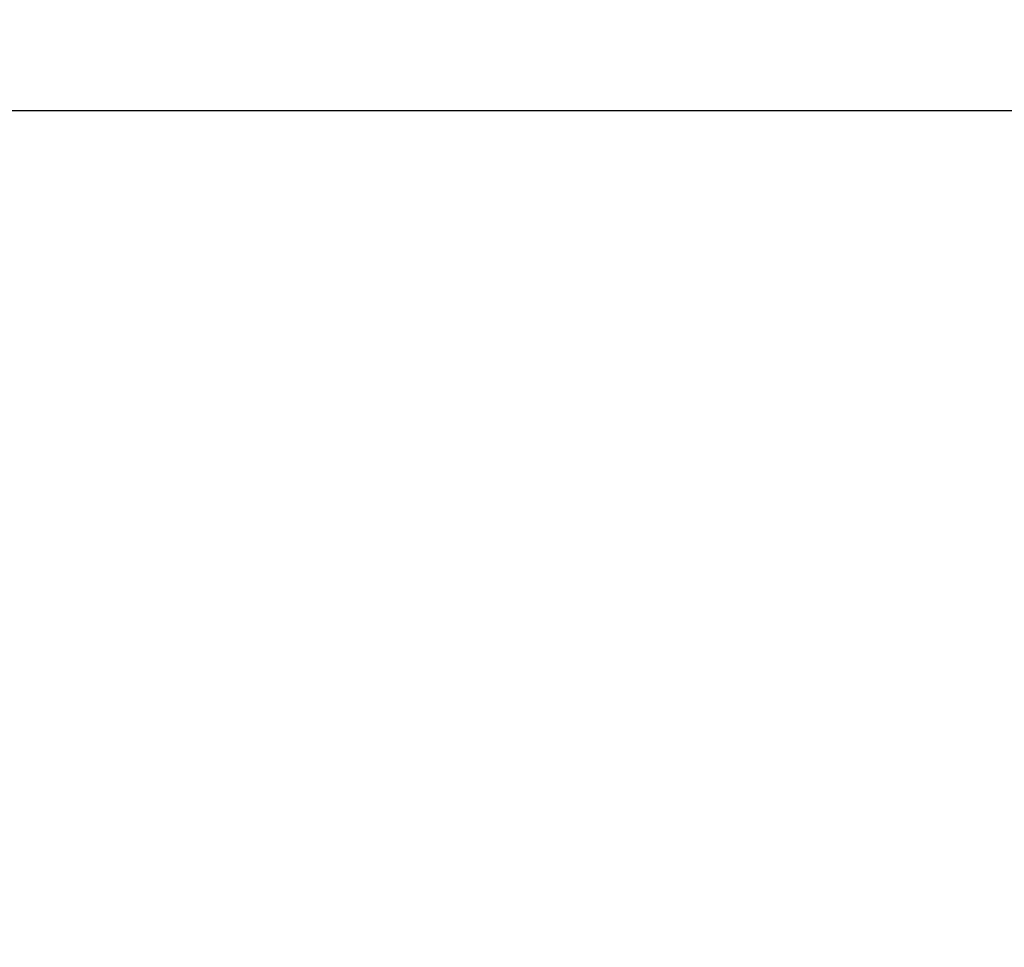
# Model space of a CAD drawing. Extents: x 0 to 420, y 0 to 297.
# Tile 108 of 124: x 373.33 to 379.28, y 165.64 to 171.24. Entities that reach past the tile are written whole.
import ezdxf

# ---------------------------------------------------------------- set-up
doc = ezdxf.new("R2010")
doc.units = 0
doc.header["$LTSCALE"] = 23.1
doc.layers.get('0').update_dxf_attribs({"linetype": 'CONTINUOUS'})
doc.layers.add('DIM_PILOTEES', color=7, linetype='CONTINUOUS')
doc.dimstyles.get("Standard").update_dxf_attribs({"dimtxt": 0.18, "dimasz": 0.18, "dimexe": 0.18, "dimexo": 0.0625, "dimgap": 0.09, "dimtad": 0, "dimtih": 1, "dimtoh": 1, "dimzin": 0, "dimcen": 0.09, "dimazin": 3, "dimtfac": 1, "dimtofl": 0, "dimtmove": 0, "dimatfit": 3})

# ---------------------------------------------------------------- blocks, each defined once
blk = doc.blocks.new('_FILLED')
at = {"color": 0, "linetype": 'BYBLOCK'}
blk.add_solid([(0, 0), (-1, 0.142857), (-1, -0.142857)], dxfattribs=at)
blk = doc.blocks.new('*D17')
at = {"layer": 'DIM_PILOTEES', "color": 2, "linetype": 'CONTINUOUS'}
for p, q in [((382.253543, 176.410458), (382.253543, 188.044939)), ((382.253543, 188.044939), (382.253543, 174.775458)), ((377.9698, 176.410458), (384.253543, 176.410458)), ((382.253543, 165.640458), (382.253543, 174.775458)), ((382.253543, 173.140458), (382.253543, 165.640458))]:
    blk.add_line(p, q, dxfattribs=at)
at = {"layer": 'DIM_PILOTEES', "color": 2, "linetype": 'CONTINUOUS', "xscale": 3.5, "yscale": 3.5, "zscale": 3.5}
for p, rotation in [((382.253543, 176.410458), 270), ((382.253543, 173.140458), 90)]:
    blk.add_blockref('_FILLED', p, dxfattribs=dict(at, rotation=rotation))

msp = doc.modelspace()

# ---------------------------------------------------------------- linework, layer by layer
at = {"color": 7, "linetype": 'CONTINUOUS'}
msp.add_line((403.4598, 170.690458), (303.4598, 170.690458), dxfattribs=at)

# ---------------------------------------------------------------- dimensions: what is measured, and where the dimension line sits
at = {"layer": 'DIM_PILOTEES', "color": 2, "linetype": 'CONTINUOUS'}
dim = msp.add_linear_dim(base=(382.253543, 176.410458), p1=(402.9598, 173.140458), p2=(377.9698, 176.410458), angle=90, dimstyle='STANDARD', dxfattribs=at)
dim.commit()
dim.dimension.update_dxf_attribs({"geometry": '*D17', "text_midpoint": (382.253543, 184.652082), "dimtype": 160})

doc.saveas('drawing.dxf')
